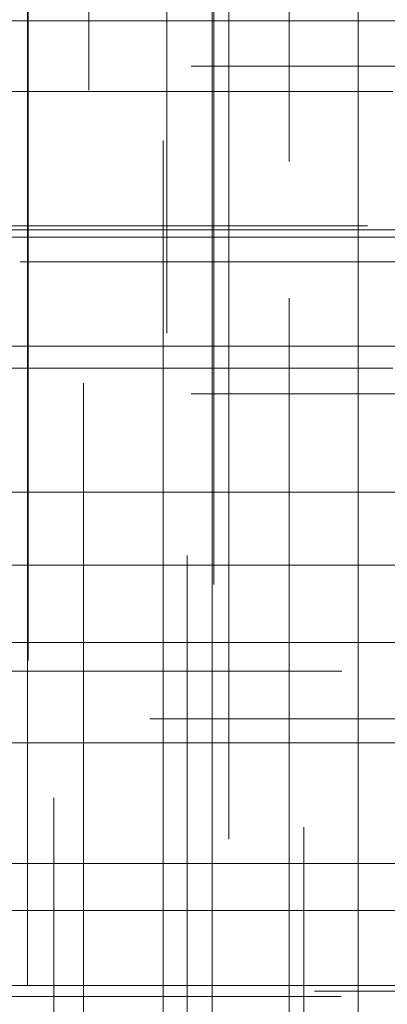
# Model space of a CAD drawing. Header units: millimetres. Extents: x -50 to 901, y -50 to 714.
# Tile 82 of 186: x 16.83 to 20.22, y -7.14 to 1.94. Entities that reach past the tile are written whole.
import ezdxf

# ---------------------------------------------------------------- set-up
doc = ezdxf.new("R2010")
doc.units = ezdxf.units.MM

# ---------------------------------------------------------------- blocks, each defined once
blk = doc.blocks.new('SW_CENTERMARKSYMBOL_0')
at = {"color": 0, "linetype": 'Continuous', "lineweight": 18}
blk.add_line((10, 0), (48.6219, 0), dxfattribs=at)
blk = doc.blocks.new('SW_CENTERMARKSYMBOL_39')
at = {"color": 0, "linetype": 'Continuous', "lineweight": 18}
for p, q in [((0, 0), (5, 0)), ((5, 0), (5.9011, 0))]:
    blk.add_line(p, q, dxfattribs=at)
blk = doc.blocks.new('SW_CENTERMARKSYMBOL_86')
at = {"color": 0, "linetype": 'Continuous', "lineweight": 18}
for p, q in [((0, 0), (5, 0)), ((5, 0), (5.9011, 0))]:
    blk.add_line(p, q, dxfattribs=at)
blk = doc.blocks.new('SW_CENTERMARKSYMBOL_89')
at = {"color": 0, "linetype": 'Continuous', "lineweight": 18}
for p, q in [((0, 0), (0, 5)), ((0, 0), (-5, 0)), ((0, 0), (0, -5)), ((0, 0), (5, 0)), ((0, -5), (0, -5.9011))]:
    blk.add_line(p, q, dxfattribs=at)
blk = doc.blocks.new('SW_CENTERMARKSYMBOL_90')
at = {"color": 0, "linetype": 'Continuous', "lineweight": 18}
for p, q in [((0, 0), (5, 0)), ((5, 0), (5.9011, 0))]:
    blk.add_line(p, q, dxfattribs=at)
blk = doc.blocks.new('SW_CENTERMARKSYMBOL_97')
at = {"color": 0, "linetype": 'Continuous', "lineweight": 18}
for p, q in [((0, 0), (0, 5)), ((0, 0), (-5, 0)), ((0, 0), (0, -5)), ((0, 0), (5, 0)), ((0, -5), (0, -5.9011))]:
    blk.add_line(p, q, dxfattribs=at)
blk = doc.blocks.new('SW_CENTERMARKSYMBOL_98')
at = {"color": 0, "linetype": 'Continuous', "lineweight": 18}
for p, q in [((0, 0), (5, 0)), ((5, 0), (5.9011, 0))]:
    blk.add_line(p, q, dxfattribs=at)
blk = doc.blocks.new('SW_CENTERMARKSYMBOL_430')
at = {"color": 0, "linetype": 'Continuous', "lineweight": 18}
for p, q in [((0, 0), (0, -5)), ((0, -5), (0, -5.6463))]:
    blk.add_line(p, q, dxfattribs=at)
blk = doc.blocks.new('SW_CENTERMARKSYMBOL_431')
at = {"color": 0, "linetype": 'Continuous', "lineweight": 18}
for p, q in [((0, 0), (0, -5)), ((0, -5), (0, -5.5549))]:
    blk.add_line(p, q, dxfattribs=at)
blk = doc.blocks.new('SW_CENTERMARKSYMBOL_441')
at = {"color": 0, "linetype": 'Continuous', "lineweight": 18}
for p, q in [((0, 0), (0, -5)), ((0, -5), (0, -5.5549))]:
    blk.add_line(p, q, dxfattribs=at)
blk = doc.blocks.new('SW_CENTERMARKSYMBOL_445')
at = {"color": 0, "linetype": 'Continuous', "lineweight": 18}
blk.add_line((0, 0), (-5, 0), dxfattribs=at)
blk = doc.blocks.new('SW_CENTERMARKSYMBOL_447')
at = {"color": 0, "linetype": 'Continuous', "lineweight": 18}
for p, q in [((-5, 0), (-5.6063, 0)), ((0, 0), (-5, 0))]:
    blk.add_line(p, q, dxfattribs=at)
blk = doc.blocks.new('SW_CENTERMARKSYMBOL_451')
at = {"color": 0, "linetype": 'Continuous', "lineweight": 18}
for p, q in [((0, 0), (0, -5)), ((0, -5), (0, -5.6463))]:
    blk.add_line(p, q, dxfattribs=at)
blk = doc.blocks.new('SW_CENTERMARKSYMBOL_452')
at = {"color": 0, "linetype": 'Continuous', "lineweight": 18}
for p, q in [((0, 0), (0, -5)), ((0, -5), (0, -5.5549))]:
    blk.add_line(p, q, dxfattribs=at)
blk = doc.blocks.new('SW_CENTERMARKSYMBOL_497')
at = {"color": 0, "linetype": 'Continuous', "lineweight": 18}
for p, q in [((0, 5), (0, 5.5209)), ((0, 0), (0, 5))]:
    blk.add_line(p, q, dxfattribs=at)
blk = doc.blocks.new('SW_CENTERMARKSYMBOL_521')
at = {"color": 0, "linetype": 'Continuous', "lineweight": 18}
for p, q in [((-5, 0), (-5.5209, 0)), ((0, 0), (-5, 0))]:
    blk.add_line(p, q, dxfattribs=at)
blk = doc.blocks.new('SW_CENTERMARKSYMBOL_522')
at = {"color": 0, "linetype": 'Continuous', "lineweight": 18}
for p, q in [((0, 5), (0, 5.6463)), ((0, 0), (0, 5)), ((0, 0), (-5, 0)), ((0, 0), (0, -5)), ((0, 0), (5, 0))]:
    blk.add_line(p, q, dxfattribs=at)
blk = doc.blocks.new('SW_CENTERMARKSYMBOL_523')
at = {"color": 0, "linetype": 'Continuous', "lineweight": 18}
for q in [(0, 5), (-5, 0), (0, -5), (5, 0)]:
    blk.add_line((0, 0), q, dxfattribs=at)
blk = doc.blocks.new('SW_CENTERMARKSYMBOL_525')
at = {"color": 0, "linetype": 'Continuous', "lineweight": 18}
for p, q in [((-5, 0), (-5.6063, 0)), ((0, 0), (-5, 0))]:
    blk.add_line(p, q, dxfattribs=at)
blk = doc.blocks.new('SW_CENTERMARKSYMBOL_531')
at = {"color": 0, "linetype": 'Continuous', "lineweight": 18}
for p, q in [((0, 0), (0, 5)), ((0, 0), (-5, 0)), ((0, 0), (0, -5)), ((0, 0), (5, 0)), ((0, -5), (0, -5.5549))]:
    blk.add_line(p, q, dxfattribs=at)
blk = doc.blocks.new('SW_CENTERMARKSYMBOL_532')
at = {"color": 0, "linetype": 'Continuous', "lineweight": 18}
blk.add_line((0, 0), (-5, 0), dxfattribs=at)
blk = doc.blocks.new('SW_CENTERMARKSYMBOL_533')
at = {"color": 0, "linetype": 'Continuous', "lineweight": 18}
for p, q in [((-5, 0), (-5.5209, 0)), ((0, 0), (-5, 0))]:
    blk.add_line(p, q, dxfattribs=at)
blk = doc.blocks.new('SW_CENTERMARKSYMBOL_534')
at = {"color": 0, "linetype": 'Continuous', "lineweight": 18}
for p, q in [((-5, 0), (-5.6063, 0)), ((0, 0), (-5, 0))]:
    blk.add_line(p, q, dxfattribs=at)
blk = doc.blocks.new('SW_CENTERMARKSYMBOL_537')
at = {"color": 0, "linetype": 'Continuous', "lineweight": 18}
for p, q in [((0, 5), (0, 5.6463)), ((0, 0), (0, 5))]:
    blk.add_line(p, q, dxfattribs=at)
blk = doc.blocks.new('SW_CENTERMARKSYMBOL_544')
at = {"color": 0, "linetype": 'Continuous', "lineweight": 18}
for p, q in [((0, 5), (0, 5.6463)), ((0, 0), (0, 5))]:
    blk.add_line(p, q, dxfattribs=at)
blk = doc.blocks.new('SW_CENTERMARKSYMBOL_545')
at = {"color": 0, "linetype": 'Continuous', "lineweight": 18}
for p, q in [((0, 5), (0, 5.5549)), ((0, 0), (0, 5)), ((0, 0), (-5, 0)), ((0, 0), (0, -5)), ((0, 0), (5, 0))]:
    blk.add_line(p, q, dxfattribs=at)
blk = doc.blocks.new('SW_CENTERMARKSYMBOL_546')
at = {"color": 0, "linetype": 'Continuous', "lineweight": 18}
for p, q in [((0, 5), (0, 5.6463)), ((0, 0), (0, 5)), ((0, 0), (-5, 0)), ((0, 0), (0, -5)), ((0, 0), (5, 0))]:
    blk.add_line(p, q, dxfattribs=at)
blk = doc.blocks.new('SW_CENTERMARKSYMBOL_547')
at = {"color": 0, "linetype": 'Continuous', "lineweight": 18}
blk.add_line((0, 0), (-5, 0), dxfattribs=at)
blk = doc.blocks.new('SW_CENTERMARKSYMBOL_549')
at = {"color": 0, "linetype": 'Continuous', "lineweight": 18}
for p, q in [((0, 5), (0, 5.5549)), ((0, 0), (0, 5)), ((0, 0), (-5, 0)), ((0, 0), (0, -5)), ((0, 0), (5, 0))]:
    blk.add_line(p, q, dxfattribs=at)
blk = doc.blocks.new('SW_CENTERMARKSYMBOL_552')
at = {"color": 0, "linetype": 'Continuous', "lineweight": 18}
for p, q in [((-5, 0), (-5.6585, 0)), ((0, 0), (-5, 0))]:
    blk.add_line(p, q, dxfattribs=at)
blk = doc.blocks.new('SW_CENTERMARKSYMBOL_553')
at = {"color": 0, "linetype": 'Continuous', "lineweight": 18}
for p, q in [((0, 0), (5, 0)), ((5, 0), (8, 0))]:
    blk.add_line(p, q, dxfattribs=at)
blk = doc.blocks.new('SW_CENTERMARKSYMBOL_563')
at = {"color": 0, "linetype": 'Continuous', "lineweight": 18}
blk.add_line((10, 0), (48.6219, 0), dxfattribs=at)
blk = doc.blocks.new('SW_CENTERMARKSYMBOL_602')
at = {"color": 0, "linetype": 'Continuous', "lineweight": 18}
for p, q in [((0, 0), (5, 0)), ((5, 0), (5.9011, 0))]:
    blk.add_line(p, q, dxfattribs=at)
blk = doc.blocks.new('SW_CENTERMARKSYMBOL_649')
at = {"color": 0, "linetype": 'Continuous', "lineweight": 18}
for p, q in [((0, 0), (5, 0)), ((5, 0), (5.9011, 0))]:
    blk.add_line(p, q, dxfattribs=at)
blk = doc.blocks.new('SW_CENTERMARKSYMBOL_652')
at = {"color": 0, "linetype": 'Continuous', "lineweight": 18}
for p, q in [((0, 0), (0, 5)), ((0, 0), (-5, 0)), ((0, 0), (0, -5)), ((0, 0), (5, 0)), ((0, -5), (0, -5.9011))]:
    blk.add_line(p, q, dxfattribs=at)
blk = doc.blocks.new('SW_CENTERMARKSYMBOL_653')
at = {"color": 0, "linetype": 'Continuous', "lineweight": 18}
for p, q in [((0, 0), (5, 0)), ((5, 0), (5.9011, 0))]:
    blk.add_line(p, q, dxfattribs=at)
blk = doc.blocks.new('SW_CENTERMARKSYMBOL_660')
at = {"color": 0, "linetype": 'Continuous', "lineweight": 18}
for p, q in [((0, 0), (0, 5)), ((0, 0), (-5, 0)), ((0, 0), (0, -5)), ((0, 0), (5, 0)), ((0, -5), (0, -5.9011))]:
    blk.add_line(p, q, dxfattribs=at)
blk = doc.blocks.new('SW_CENTERMARKSYMBOL_661')
at = {"color": 0, "linetype": 'Continuous', "lineweight": 18}
for p, q in [((0, 0), (5, 0)), ((5, 0), (5.9011, 0))]:
    blk.add_line(p, q, dxfattribs=at)
blk = doc.blocks.new('SW_CENTERMARKSYMBOL_993')
at = {"color": 0, "linetype": 'Continuous', "lineweight": 18}
for p, q in [((0, 0), (0, -5)), ((0, -5), (0, -5.6463))]:
    blk.add_line(p, q, dxfattribs=at)
blk = doc.blocks.new('SW_CENTERMARKSYMBOL_994')
at = {"color": 0, "linetype": 'Continuous', "lineweight": 18}
for p, q in [((0, 0), (0, -5)), ((0, -5), (0, -5.5549))]:
    blk.add_line(p, q, dxfattribs=at)
blk = doc.blocks.new('SW_CENTERMARKSYMBOL_1004')
at = {"color": 0, "linetype": 'Continuous', "lineweight": 18}
for p, q in [((0, 0), (0, -5)), ((0, -5), (0, -5.5549))]:
    blk.add_line(p, q, dxfattribs=at)
blk = doc.blocks.new('SW_CENTERMARKSYMBOL_1008')
at = {"color": 0, "linetype": 'Continuous', "lineweight": 18}
blk.add_line((0, 0), (-5, 0), dxfattribs=at)
blk = doc.blocks.new('SW_CENTERMARKSYMBOL_1010')
at = {"color": 0, "linetype": 'Continuous', "lineweight": 18}
for p, q in [((-5, 0), (-5.6063, 0)), ((0, 0), (-5, 0))]:
    blk.add_line(p, q, dxfattribs=at)
blk = doc.blocks.new('SW_CENTERMARKSYMBOL_1014')
at = {"color": 0, "linetype": 'Continuous', "lineweight": 18}
for p, q in [((0, 0), (0, -5)), ((0, -5), (0, -5.6463))]:
    blk.add_line(p, q, dxfattribs=at)
blk = doc.blocks.new('SW_CENTERMARKSYMBOL_1015')
at = {"color": 0, "linetype": 'Continuous', "lineweight": 18}
for p, q in [((0, 0), (0, -5)), ((0, -5), (0, -5.5549))]:
    blk.add_line(p, q, dxfattribs=at)
blk = doc.blocks.new('SW_CENTERMARKSYMBOL_1060')
at = {"color": 0, "linetype": 'Continuous', "lineweight": 18}
for p, q in [((0, 5), (0, 5.5209)), ((0, 0), (0, 5))]:
    blk.add_line(p, q, dxfattribs=at)
blk = doc.blocks.new('SW_CENTERMARKSYMBOL_1084')
at = {"color": 0, "linetype": 'Continuous', "lineweight": 18}
for p, q in [((-5, 0), (-5.5209, 0)), ((0, 0), (-5, 0))]:
    blk.add_line(p, q, dxfattribs=at)
blk = doc.blocks.new('SW_CENTERMARKSYMBOL_1085')
at = {"color": 0, "linetype": 'Continuous', "lineweight": 18}
for p, q in [((0, 5), (0, 5.6463)), ((0, 0), (0, 5)), ((0, 0), (-5, 0)), ((0, 0), (0, -5)), ((0, 0), (5, 0))]:
    blk.add_line(p, q, dxfattribs=at)
blk = doc.blocks.new('SW_CENTERMARKSYMBOL_1086')
at = {"color": 0, "linetype": 'Continuous', "lineweight": 18}
for q in [(0, 5), (-5, 0), (0, -5), (5, 0)]:
    blk.add_line((0, 0), q, dxfattribs=at)
blk = doc.blocks.new('SW_CENTERMARKSYMBOL_1088')
at = {"color": 0, "linetype": 'Continuous', "lineweight": 18}
for p, q in [((-5, 0), (-5.6063, 0)), ((0, 0), (-5, 0))]:
    blk.add_line(p, q, dxfattribs=at)
blk = doc.blocks.new('SW_CENTERMARKSYMBOL_1094')
at = {"color": 0, "linetype": 'Continuous', "lineweight": 18}
for p, q in [((0, 0), (0, 5)), ((0, 0), (-5, 0)), ((0, 0), (0, -5)), ((0, 0), (5, 0)), ((0, -5), (0, -5.5549))]:
    blk.add_line(p, q, dxfattribs=at)
blk = doc.blocks.new('SW_CENTERMARKSYMBOL_1095')
at = {"color": 0, "linetype": 'Continuous', "lineweight": 18}
blk.add_line((0, 0), (-5, 0), dxfattribs=at)
blk = doc.blocks.new('SW_CENTERMARKSYMBOL_1096')
at = {"color": 0, "linetype": 'Continuous', "lineweight": 18}
for p, q in [((-5, 0), (-5.5209, 0)), ((0, 0), (-5, 0))]:
    blk.add_line(p, q, dxfattribs=at)
blk = doc.blocks.new('SW_CENTERMARKSYMBOL_1097')
at = {"color": 0, "linetype": 'Continuous', "lineweight": 18}
for p, q in [((-5, 0), (-5.6063, 0)), ((0, 0), (-5, 0))]:
    blk.add_line(p, q, dxfattribs=at)
blk = doc.blocks.new('SW_CENTERMARKSYMBOL_1100')
at = {"color": 0, "linetype": 'Continuous', "lineweight": 18}
for p, q in [((0, 5), (0, 5.6463)), ((0, 0), (0, 5))]:
    blk.add_line(p, q, dxfattribs=at)
blk = doc.blocks.new('SW_CENTERMARKSYMBOL_1107')
at = {"color": 0, "linetype": 'Continuous', "lineweight": 18}
for p, q in [((0, 5), (0, 5.6463)), ((0, 0), (0, 5))]:
    blk.add_line(p, q, dxfattribs=at)
blk = doc.blocks.new('SW_CENTERMARKSYMBOL_1108')
at = {"color": 0, "linetype": 'Continuous', "lineweight": 18}
for p, q in [((0, 5), (0, 5.5549)), ((0, 0), (0, 5)), ((0, 0), (-5, 0)), ((0, 0), (0, -5)), ((0, 0), (5, 0))]:
    blk.add_line(p, q, dxfattribs=at)
blk = doc.blocks.new('SW_CENTERMARKSYMBOL_1109')
at = {"color": 0, "linetype": 'Continuous', "lineweight": 18}
for p, q in [((0, 5), (0, 5.6463)), ((0, 0), (0, 5)), ((0, 0), (-5, 0)), ((0, 0), (0, -5)), ((0, 0), (5, 0))]:
    blk.add_line(p, q, dxfattribs=at)
blk = doc.blocks.new('SW_CENTERMARKSYMBOL_1110')
at = {"color": 0, "linetype": 'Continuous', "lineweight": 18}
blk.add_line((0, 0), (-5, 0), dxfattribs=at)
blk = doc.blocks.new('SW_CENTERMARKSYMBOL_1112')
at = {"color": 0, "linetype": 'Continuous', "lineweight": 18}
for p, q in [((0, 5), (0, 5.5549)), ((0, 0), (0, 5)), ((0, 0), (-5, 0)), ((0, 0), (0, -5)), ((0, 0), (5, 0))]:
    blk.add_line(p, q, dxfattribs=at)
blk = doc.blocks.new('SW_CENTERMARKSYMBOL_1115')
at = {"color": 0, "linetype": 'Continuous', "lineweight": 18}
for p, q in [((-5, 0), (-5.6585, 0)), ((0, 0), (-5, 0))]:
    blk.add_line(p, q, dxfattribs=at)
blk = doc.blocks.new('SW_CENTERMARKSYMBOL_1116')
at = {"color": 0, "linetype": 'Continuous', "lineweight": 18}
for p, q in [((0, 0), (5, 0)), ((5, 0), (8, 0))]:
    blk.add_line(p, q, dxfattribs=at)
blk = doc.blocks.new('SW_CENTERMARKSYMBOL_1126')
at = {"color": 0, "linetype": 'Continuous', "lineweight": 18}
blk.add_line((10, 0), (48.6219, 0), dxfattribs=at)
blk = doc.blocks.new('SW_CENTERMARKSYMBOL_1165')
at = {"color": 0, "linetype": 'Continuous', "lineweight": 18}
for p, q in [((0, 0), (5, 0)), ((5, 0), (5.9011, 0))]:
    blk.add_line(p, q, dxfattribs=at)
blk = doc.blocks.new('SW_CENTERMARKSYMBOL_1212')
at = {"color": 0, "linetype": 'Continuous', "lineweight": 18}
for p, q in [((0, 0), (5, 0)), ((5, 0), (5.9011, 0))]:
    blk.add_line(p, q, dxfattribs=at)
blk = doc.blocks.new('SW_CENTERMARKSYMBOL_1215')
at = {"color": 0, "linetype": 'Continuous', "lineweight": 18}
for p, q in [((0, 0), (0, 5)), ((0, 0), (-5, 0)), ((0, 0), (0, -5)), ((0, 0), (5, 0)), ((0, -5), (0, -5.9011))]:
    blk.add_line(p, q, dxfattribs=at)
blk = doc.blocks.new('SW_CENTERMARKSYMBOL_1216')
at = {"color": 0, "linetype": 'Continuous', "lineweight": 18}
for p, q in [((0, 0), (5, 0)), ((5, 0), (5.9011, 0))]:
    blk.add_line(p, q, dxfattribs=at)
blk = doc.blocks.new('SW_CENTERMARKSYMBOL_1223')
at = {"color": 0, "linetype": 'Continuous', "lineweight": 18}
for p, q in [((0, 0), (0, 5)), ((0, 0), (-5, 0)), ((0, 0), (0, -5)), ((0, 0), (5, 0)), ((0, -5), (0, -5.9011))]:
    blk.add_line(p, q, dxfattribs=at)
blk = doc.blocks.new('SW_CENTERMARKSYMBOL_1224')
at = {"color": 0, "linetype": 'Continuous', "lineweight": 18}
for p, q in [((0, 0), (5, 0)), ((5, 0), (5.9011, 0))]:
    blk.add_line(p, q, dxfattribs=at)
blk = doc.blocks.new('SW_CENTERMARKSYMBOL_1556')
at = {"color": 0, "linetype": 'Continuous', "lineweight": 18}
for p, q in [((0, 0), (0, -5)), ((0, -5), (0, -5.6463))]:
    blk.add_line(p, q, dxfattribs=at)
blk = doc.blocks.new('SW_CENTERMARKSYMBOL_1557')
at = {"color": 0, "linetype": 'Continuous', "lineweight": 18}
for p, q in [((0, 0), (0, -5)), ((0, -5), (0, -5.5549))]:
    blk.add_line(p, q, dxfattribs=at)
blk = doc.blocks.new('SW_CENTERMARKSYMBOL_1567')
at = {"color": 0, "linetype": 'Continuous', "lineweight": 18}
for p, q in [((0, 0), (0, -5)), ((0, -5), (0, -5.5549))]:
    blk.add_line(p, q, dxfattribs=at)
blk = doc.blocks.new('SW_CENTERMARKSYMBOL_1571')
at = {"color": 0, "linetype": 'Continuous', "lineweight": 18}
blk.add_line((0, 0), (-5, 0), dxfattribs=at)
blk = doc.blocks.new('SW_CENTERMARKSYMBOL_1573')
at = {"color": 0, "linetype": 'Continuous', "lineweight": 18}
for p, q in [((-5, 0), (-5.6063, 0)), ((0, 0), (-5, 0))]:
    blk.add_line(p, q, dxfattribs=at)
blk = doc.blocks.new('SW_CENTERMARKSYMBOL_1577')
at = {"color": 0, "linetype": 'Continuous', "lineweight": 18}
for p, q in [((0, 0), (0, -5)), ((0, -5), (0, -5.6463))]:
    blk.add_line(p, q, dxfattribs=at)
blk = doc.blocks.new('SW_CENTERMARKSYMBOL_1578')
at = {"color": 0, "linetype": 'Continuous', "lineweight": 18}
for p, q in [((0, 0), (0, -5)), ((0, -5), (0, -5.5549))]:
    blk.add_line(p, q, dxfattribs=at)
blk = doc.blocks.new('SW_CENTERMARKSYMBOL_1623')
at = {"color": 0, "linetype": 'Continuous', "lineweight": 18}
for p, q in [((0, 5), (0, 5.5209)), ((0, 0), (0, 5))]:
    blk.add_line(p, q, dxfattribs=at)
blk = doc.blocks.new('SW_CENTERMARKSYMBOL_1647')
at = {"color": 0, "linetype": 'Continuous', "lineweight": 18}
for p, q in [((-5, 0), (-5.5209, 0)), ((0, 0), (-5, 0))]:
    blk.add_line(p, q, dxfattribs=at)
blk = doc.blocks.new('SW_CENTERMARKSYMBOL_1648')
at = {"color": 0, "linetype": 'Continuous', "lineweight": 18}
for p, q in [((0, 5), (0, 5.6463)), ((0, 0), (0, 5)), ((0, 0), (-5, 0)), ((0, 0), (0, -5)), ((0, 0), (5, 0))]:
    blk.add_line(p, q, dxfattribs=at)
blk = doc.blocks.new('SW_CENTERMARKSYMBOL_1649')
at = {"color": 0, "linetype": 'Continuous', "lineweight": 18}
for q in [(0, 5), (-5, 0), (0, -5), (5, 0)]:
    blk.add_line((0, 0), q, dxfattribs=at)
blk = doc.blocks.new('SW_CENTERMARKSYMBOL_1651')
at = {"color": 0, "linetype": 'Continuous', "lineweight": 18}
for p, q in [((-5, 0), (-5.6063, 0)), ((0, 0), (-5, 0))]:
    blk.add_line(p, q, dxfattribs=at)
blk = doc.blocks.new('SW_CENTERMARKSYMBOL_1657')
at = {"color": 0, "linetype": 'Continuous', "lineweight": 18}
for p, q in [((0, 0), (0, 5)), ((0, 0), (-5, 0)), ((0, 0), (0, -5)), ((0, 0), (5, 0)), ((0, -5), (0, -5.5549))]:
    blk.add_line(p, q, dxfattribs=at)
blk = doc.blocks.new('SW_CENTERMARKSYMBOL_1658')
at = {"color": 0, "linetype": 'Continuous', "lineweight": 18}
blk.add_line((0, 0), (-5, 0), dxfattribs=at)
blk = doc.blocks.new('SW_CENTERMARKSYMBOL_1659')
at = {"color": 0, "linetype": 'Continuous', "lineweight": 18}
for p, q in [((-5, 0), (-5.5209, 0)), ((0, 0), (-5, 0))]:
    blk.add_line(p, q, dxfattribs=at)
blk = doc.blocks.new('SW_CENTERMARKSYMBOL_1660')
at = {"color": 0, "linetype": 'Continuous', "lineweight": 18}
for p, q in [((-5, 0), (-5.6063, 0)), ((0, 0), (-5, 0))]:
    blk.add_line(p, q, dxfattribs=at)
blk = doc.blocks.new('SW_CENTERMARKSYMBOL_1663')
at = {"color": 0, "linetype": 'Continuous', "lineweight": 18}
for p, q in [((0, 5), (0, 5.6463)), ((0, 0), (0, 5))]:
    blk.add_line(p, q, dxfattribs=at)
blk = doc.blocks.new('SW_CENTERMARKSYMBOL_1670')
at = {"color": 0, "linetype": 'Continuous', "lineweight": 18}
for p, q in [((0, 5), (0, 5.6463)), ((0, 0), (0, 5))]:
    blk.add_line(p, q, dxfattribs=at)
blk = doc.blocks.new('SW_CENTERMARKSYMBOL_1671')
at = {"color": 0, "linetype": 'Continuous', "lineweight": 18}
for p, q in [((0, 5), (0, 5.5549)), ((0, 0), (0, 5)), ((0, 0), (-5, 0)), ((0, 0), (0, -5)), ((0, 0), (5, 0))]:
    blk.add_line(p, q, dxfattribs=at)
blk = doc.blocks.new('SW_CENTERMARKSYMBOL_1672')
at = {"color": 0, "linetype": 'Continuous', "lineweight": 18}
for p, q in [((0, 5), (0, 5.6463)), ((0, 0), (0, 5)), ((0, 0), (-5, 0)), ((0, 0), (0, -5)), ((0, 0), (5, 0))]:
    blk.add_line(p, q, dxfattribs=at)
blk = doc.blocks.new('SW_CENTERMARKSYMBOL_1673')
at = {"color": 0, "linetype": 'Continuous', "lineweight": 18}
blk.add_line((0, 0), (-5, 0), dxfattribs=at)
blk = doc.blocks.new('SW_CENTERMARKSYMBOL_1675')
at = {"color": 0, "linetype": 'Continuous', "lineweight": 18}
for p, q in [((0, 5), (0, 5.5549)), ((0, 0), (0, 5)), ((0, 0), (-5, 0)), ((0, 0), (0, -5)), ((0, 0), (5, 0))]:
    blk.add_line(p, q, dxfattribs=at)
blk = doc.blocks.new('SW_CENTERMARKSYMBOL_1678')
at = {"color": 0, "linetype": 'Continuous', "lineweight": 18}
for p, q in [((-5, 0), (-5.6585, 0)), ((0, 0), (-5, 0))]:
    blk.add_line(p, q, dxfattribs=at)
blk = doc.blocks.new('SW_CENTERMARKSYMBOL_1679')
at = {"color": 0, "linetype": 'Continuous', "lineweight": 18}
for p, q in [((0, 0), (5, 0)), ((5, 0), (8, 0))]:
    blk.add_line(p, q, dxfattribs=at)
blk = doc.blocks.new('SW_CENTERMARKSYMBOL_1689')
at = {"color": 0, "linetype": 'Continuous', "lineweight": 18}
blk.add_line((10, 0), (48.6219, 0), dxfattribs=at)
blk = doc.blocks.new('SW_CENTERMARKSYMBOL_1728')
at = {"color": 0, "linetype": 'Continuous', "lineweight": 18}
for p, q in [((0, 0), (5, 0)), ((5, 0), (5.9011, 0))]:
    blk.add_line(p, q, dxfattribs=at)
blk = doc.blocks.new('SW_CENTERMARKSYMBOL_1775')
at = {"color": 0, "linetype": 'Continuous', "lineweight": 18}
for p, q in [((0, 0), (5, 0)), ((5, 0), (5.9011, 0))]:
    blk.add_line(p, q, dxfattribs=at)
blk = doc.blocks.new('SW_CENTERMARKSYMBOL_1778')
at = {"color": 0, "linetype": 'Continuous', "lineweight": 18}
for p, q in [((0, 0), (0, 5)), ((0, 0), (-5, 0)), ((0, 0), (0, -5)), ((0, 0), (5, 0)), ((0, -5), (0, -5.9011))]:
    blk.add_line(p, q, dxfattribs=at)
blk = doc.blocks.new('SW_CENTERMARKSYMBOL_1779')
at = {"color": 0, "linetype": 'Continuous', "lineweight": 18}
for p, q in [((0, 0), (5, 0)), ((5, 0), (5.9011, 0))]:
    blk.add_line(p, q, dxfattribs=at)
blk = doc.blocks.new('SW_CENTERMARKSYMBOL_1786')
at = {"color": 0, "linetype": 'Continuous', "lineweight": 18}
for p, q in [((0, 0), (0, 5)), ((0, 0), (-5, 0)), ((0, 0), (0, -5)), ((0, 0), (5, 0)), ((0, -5), (0, -5.9011))]:
    blk.add_line(p, q, dxfattribs=at)
blk = doc.blocks.new('SW_CENTERMARKSYMBOL_1787')
at = {"color": 0, "linetype": 'Continuous', "lineweight": 18}
for p, q in [((0, 0), (5, 0)), ((5, 0), (5.9011, 0))]:
    blk.add_line(p, q, dxfattribs=at)
blk = doc.blocks.new('SW_CENTERMARKSYMBOL_2119')
at = {"color": 0, "linetype": 'Continuous', "lineweight": 18}
for p, q in [((0, 0), (0, -5)), ((0, -5), (0, -5.6463))]:
    blk.add_line(p, q, dxfattribs=at)
blk = doc.blocks.new('SW_CENTERMARKSYMBOL_2120')
at = {"color": 0, "linetype": 'Continuous', "lineweight": 18}
for p, q in [((0, 0), (0, -5)), ((0, -5), (0, -5.5549))]:
    blk.add_line(p, q, dxfattribs=at)
blk = doc.blocks.new('SW_CENTERMARKSYMBOL_2130')
at = {"color": 0, "linetype": 'Continuous', "lineweight": 18}
for p, q in [((0, 0), (0, -5)), ((0, -5), (0, -5.5549))]:
    blk.add_line(p, q, dxfattribs=at)
blk = doc.blocks.new('SW_CENTERMARKSYMBOL_2134')
at = {"color": 0, "linetype": 'Continuous', "lineweight": 18}
blk.add_line((0, 0), (-5, 0), dxfattribs=at)
blk = doc.blocks.new('SW_CENTERMARKSYMBOL_2136')
at = {"color": 0, "linetype": 'Continuous', "lineweight": 18}
for p, q in [((-5, 0), (-5.6063, 0)), ((0, 0), (-5, 0))]:
    blk.add_line(p, q, dxfattribs=at)
blk = doc.blocks.new('SW_CENTERMARKSYMBOL_2140')
at = {"color": 0, "linetype": 'Continuous', "lineweight": 18}
for p, q in [((0, 0), (0, -5)), ((0, -5), (0, -5.6463))]:
    blk.add_line(p, q, dxfattribs=at)
blk = doc.blocks.new('SW_CENTERMARKSYMBOL_2141')
at = {"color": 0, "linetype": 'Continuous', "lineweight": 18}
for p, q in [((0, 0), (0, -5)), ((0, -5), (0, -5.5549))]:
    blk.add_line(p, q, dxfattribs=at)
blk = doc.blocks.new('SW_CENTERMARKSYMBOL_2186')
at = {"color": 0, "linetype": 'Continuous', "lineweight": 18}
for p, q in [((0, 5), (0, 5.5209)), ((0, 0), (0, 5))]:
    blk.add_line(p, q, dxfattribs=at)
blk = doc.blocks.new('SW_CENTERMARKSYMBOL_2210')
at = {"color": 0, "linetype": 'Continuous', "lineweight": 18}
for p, q in [((-5, 0), (-5.5209, 0)), ((0, 0), (-5, 0))]:
    blk.add_line(p, q, dxfattribs=at)
blk = doc.blocks.new('SW_CENTERMARKSYMBOL_2211')
at = {"color": 0, "linetype": 'Continuous', "lineweight": 18}
for p, q in [((0, 5), (0, 5.6463)), ((0, 0), (0, 5)), ((0, 0), (-5, 0)), ((0, 0), (0, -5)), ((0, 0), (5, 0))]:
    blk.add_line(p, q, dxfattribs=at)
blk = doc.blocks.new('SW_CENTERMARKSYMBOL_2212')
at = {"color": 0, "linetype": 'Continuous', "lineweight": 18}
for q in [(0, 5), (-5, 0), (0, -5), (5, 0)]:
    blk.add_line((0, 0), q, dxfattribs=at)
blk = doc.blocks.new('SW_CENTERMARKSYMBOL_2214')
at = {"color": 0, "linetype": 'Continuous', "lineweight": 18}
for p, q in [((-5, 0), (-5.6063, 0)), ((0, 0), (-5, 0))]:
    blk.add_line(p, q, dxfattribs=at)
blk = doc.blocks.new('SW_CENTERMARKSYMBOL_2220')
at = {"color": 0, "linetype": 'Continuous', "lineweight": 18}
for p, q in [((0, 0), (0, 5)), ((0, 0), (-5, 0)), ((0, 0), (0, -5)), ((0, 0), (5, 0)), ((0, -5), (0, -5.5549))]:
    blk.add_line(p, q, dxfattribs=at)
blk = doc.blocks.new('SW_CENTERMARKSYMBOL_2221')
at = {"color": 0, "linetype": 'Continuous', "lineweight": 18}
blk.add_line((0, 0), (-5, 0), dxfattribs=at)
blk = doc.blocks.new('SW_CENTERMARKSYMBOL_2222')
at = {"color": 0, "linetype": 'Continuous', "lineweight": 18}
for p, q in [((-5, 0), (-5.5209, 0)), ((0, 0), (-5, 0))]:
    blk.add_line(p, q, dxfattribs=at)
blk = doc.blocks.new('SW_CENTERMARKSYMBOL_2223')
at = {"color": 0, "linetype": 'Continuous', "lineweight": 18}
for p, q in [((-5, 0), (-5.6063, 0)), ((0, 0), (-5, 0))]:
    blk.add_line(p, q, dxfattribs=at)
blk = doc.blocks.new('SW_CENTERMARKSYMBOL_2226')
at = {"color": 0, "linetype": 'Continuous', "lineweight": 18}
for p, q in [((0, 5), (0, 5.6463)), ((0, 0), (0, 5))]:
    blk.add_line(p, q, dxfattribs=at)
blk = doc.blocks.new('SW_CENTERMARKSYMBOL_2233')
at = {"color": 0, "linetype": 'Continuous', "lineweight": 18}
for p, q in [((0, 5), (0, 5.6463)), ((0, 0), (0, 5))]:
    blk.add_line(p, q, dxfattribs=at)
blk = doc.blocks.new('SW_CENTERMARKSYMBOL_2234')
at = {"color": 0, "linetype": 'Continuous', "lineweight": 18}
for p, q in [((0, 5), (0, 5.5549)), ((0, 0), (0, 5)), ((0, 0), (-5, 0)), ((0, 0), (0, -5)), ((0, 0), (5, 0))]:
    blk.add_line(p, q, dxfattribs=at)
blk = doc.blocks.new('SW_CENTERMARKSYMBOL_2235')
at = {"color": 0, "linetype": 'Continuous', "lineweight": 18}
for p, q in [((0, 5), (0, 5.6463)), ((0, 0), (0, 5)), ((0, 0), (-5, 0)), ((0, 0), (0, -5)), ((0, 0), (5, 0))]:
    blk.add_line(p, q, dxfattribs=at)
blk = doc.blocks.new('SW_CENTERMARKSYMBOL_2236')
at = {"color": 0, "linetype": 'Continuous', "lineweight": 18}
blk.add_line((0, 0), (-5, 0), dxfattribs=at)
blk = doc.blocks.new('SW_CENTERMARKSYMBOL_2238')
at = {"color": 0, "linetype": 'Continuous', "lineweight": 18}
for p, q in [((0, 5), (0, 5.5549)), ((0, 0), (0, 5)), ((0, 0), (-5, 0)), ((0, 0), (0, -5)), ((0, 0), (5, 0))]:
    blk.add_line(p, q, dxfattribs=at)
blk = doc.blocks.new('SW_CENTERMARKSYMBOL_2241')
at = {"color": 0, "linetype": 'Continuous', "lineweight": 18}
for p, q in [((-5, 0), (-5.6585, 0)), ((0, 0), (-5, 0))]:
    blk.add_line(p, q, dxfattribs=at)
blk = doc.blocks.new('SW_CENTERMARKSYMBOL_2242')
at = {"color": 0, "linetype": 'Continuous', "lineweight": 18}
for p, q in [((0, 0), (5, 0)), ((5, 0), (8, 0))]:
    blk.add_line(p, q, dxfattribs=at)
blk = doc.blocks.new('SW_CENTERMARKSYMBOL_2252')
at = {"color": 0, "linetype": 'Continuous', "lineweight": 18}
blk.add_line((10, 0), (48.6219, 0), dxfattribs=at)
blk = doc.blocks.new('SW_CENTERMARKSYMBOL_2291')
at = {"color": 0, "linetype": 'Continuous', "lineweight": 18}
for p, q in [((0, 0), (5, 0)), ((5, 0), (5.9011, 0))]:
    blk.add_line(p, q, dxfattribs=at)
blk = doc.blocks.new('SW_CENTERMARKSYMBOL_2338')
at = {"color": 0, "linetype": 'Continuous', "lineweight": 18}
for p, q in [((0, 0), (5, 0)), ((5, 0), (5.9011, 0))]:
    blk.add_line(p, q, dxfattribs=at)
blk = doc.blocks.new('SW_CENTERMARKSYMBOL_2341')
at = {"color": 0, "linetype": 'Continuous', "lineweight": 18}
for p, q in [((0, 0), (0, 5)), ((0, 0), (-5, 0)), ((0, 0), (0, -5)), ((0, 0), (5, 0)), ((0, -5), (0, -5.9011))]:
    blk.add_line(p, q, dxfattribs=at)
blk = doc.blocks.new('SW_CENTERMARKSYMBOL_2342')
at = {"color": 0, "linetype": 'Continuous', "lineweight": 18}
for p, q in [((0, 0), (5, 0)), ((5, 0), (5.9011, 0))]:
    blk.add_line(p, q, dxfattribs=at)
blk = doc.blocks.new('SW_CENTERMARKSYMBOL_2349')
at = {"color": 0, "linetype": 'Continuous', "lineweight": 18}
for p, q in [((0, 0), (0, 5)), ((0, 0), (-5, 0)), ((0, 0), (0, -5)), ((0, 0), (5, 0)), ((0, -5), (0, -5.9011))]:
    blk.add_line(p, q, dxfattribs=at)
blk = doc.blocks.new('SW_CENTERMARKSYMBOL_2350')
at = {"color": 0, "linetype": 'Continuous', "lineweight": 18}
for p, q in [((0, 0), (5, 0)), ((5, 0), (5.9011, 0))]:
    blk.add_line(p, q, dxfattribs=at)
blk = doc.blocks.new('SW_CENTERMARKSYMBOL_2682')
at = {"color": 0, "linetype": 'Continuous', "lineweight": 18}
for p, q in [((0, 0), (0, -5)), ((0, -5), (0, -5.6463))]:
    blk.add_line(p, q, dxfattribs=at)
blk = doc.blocks.new('SW_CENTERMARKSYMBOL_2683')
at = {"color": 0, "linetype": 'Continuous', "lineweight": 18}
for p, q in [((0, 0), (0, -5)), ((0, -5), (0, -5.5549))]:
    blk.add_line(p, q, dxfattribs=at)
blk = doc.blocks.new('SW_CENTERMARKSYMBOL_2693')
at = {"color": 0, "linetype": 'Continuous', "lineweight": 18}
for p, q in [((0, 0), (0, -5)), ((0, -5), (0, -5.5549))]:
    blk.add_line(p, q, dxfattribs=at)
blk = doc.blocks.new('SW_CENTERMARKSYMBOL_2697')
at = {"color": 0, "linetype": 'Continuous', "lineweight": 18}
blk.add_line((0, 0), (-5, 0), dxfattribs=at)
blk = doc.blocks.new('SW_CENTERMARKSYMBOL_2699')
at = {"color": 0, "linetype": 'Continuous', "lineweight": 18}
for p, q in [((-5, 0), (-5.6063, 0)), ((0, 0), (-5, 0))]:
    blk.add_line(p, q, dxfattribs=at)
blk = doc.blocks.new('SW_CENTERMARKSYMBOL_2703')
at = {"color": 0, "linetype": 'Continuous', "lineweight": 18}
for p, q in [((0, 0), (0, -5)), ((0, -5), (0, -5.6463))]:
    blk.add_line(p, q, dxfattribs=at)
blk = doc.blocks.new('SW_CENTERMARKSYMBOL_2704')
at = {"color": 0, "linetype": 'Continuous', "lineweight": 18}
for p, q in [((0, 0), (0, -5)), ((0, -5), (0, -5.5549))]:
    blk.add_line(p, q, dxfattribs=at)
blk = doc.blocks.new('SW_CENTERMARKSYMBOL_2749')
at = {"color": 0, "linetype": 'Continuous', "lineweight": 18}
for p, q in [((0, 5), (0, 5.5209)), ((0, 0), (0, 5))]:
    blk.add_line(p, q, dxfattribs=at)
blk = doc.blocks.new('SW_CENTERMARKSYMBOL_2773')
at = {"color": 0, "linetype": 'Continuous', "lineweight": 18}
for p, q in [((-5, 0), (-5.5209, 0)), ((0, 0), (-5, 0))]:
    blk.add_line(p, q, dxfattribs=at)
blk = doc.blocks.new('SW_CENTERMARKSYMBOL_2774')
at = {"color": 0, "linetype": 'Continuous', "lineweight": 18}
for p, q in [((0, 5), (0, 5.6463)), ((0, 0), (0, 5)), ((0, 0), (-5, 0)), ((0, 0), (0, -5)), ((0, 0), (5, 0))]:
    blk.add_line(p, q, dxfattribs=at)
blk = doc.blocks.new('SW_CENTERMARKSYMBOL_2775')
at = {"color": 0, "linetype": 'Continuous', "lineweight": 18}
for q in [(0, 5), (-5, 0), (0, -5), (5, 0)]:
    blk.add_line((0, 0), q, dxfattribs=at)
blk = doc.blocks.new('SW_CENTERMARKSYMBOL_2777')
at = {"color": 0, "linetype": 'Continuous', "lineweight": 18}
for p, q in [((-5, 0), (-5.6063, 0)), ((0, 0), (-5, 0))]:
    blk.add_line(p, q, dxfattribs=at)
blk = doc.blocks.new('SW_CENTERMARKSYMBOL_2783')
at = {"color": 0, "linetype": 'Continuous', "lineweight": 18}
for p, q in [((0, 0), (0, 5)), ((0, 0), (-5, 0)), ((0, 0), (0, -5)), ((0, 0), (5, 0)), ((0, -5), (0, -5.5549))]:
    blk.add_line(p, q, dxfattribs=at)
blk = doc.blocks.new('SW_CENTERMARKSYMBOL_2784')
at = {"color": 0, "linetype": 'Continuous', "lineweight": 18}
blk.add_line((0, 0), (-5, 0), dxfattribs=at)
blk = doc.blocks.new('SW_CENTERMARKSYMBOL_2785')
at = {"color": 0, "linetype": 'Continuous', "lineweight": 18}
for p, q in [((-5, 0), (-5.5209, 0)), ((0, 0), (-5, 0))]:
    blk.add_line(p, q, dxfattribs=at)
blk = doc.blocks.new('SW_CENTERMARKSYMBOL_2786')
at = {"color": 0, "linetype": 'Continuous', "lineweight": 18}
for p, q in [((-5, 0), (-5.6063, 0)), ((0, 0), (-5, 0))]:
    blk.add_line(p, q, dxfattribs=at)
blk = doc.blocks.new('SW_CENTERMARKSYMBOL_2789')
at = {"color": 0, "linetype": 'Continuous', "lineweight": 18}
for p, q in [((0, 5), (0, 5.6463)), ((0, 0), (0, 5))]:
    blk.add_line(p, q, dxfattribs=at)
blk = doc.blocks.new('SW_CENTERMARKSYMBOL_2796')
at = {"color": 0, "linetype": 'Continuous', "lineweight": 18}
for p, q in [((0, 5), (0, 5.6463)), ((0, 0), (0, 5))]:
    blk.add_line(p, q, dxfattribs=at)
blk = doc.blocks.new('SW_CENTERMARKSYMBOL_2797')
at = {"color": 0, "linetype": 'Continuous', "lineweight": 18}
for p, q in [((0, 5), (0, 5.5549)), ((0, 0), (0, 5)), ((0, 0), (-5, 0)), ((0, 0), (0, -5)), ((0, 0), (5, 0))]:
    blk.add_line(p, q, dxfattribs=at)
blk = doc.blocks.new('SW_CENTERMARKSYMBOL_2798')
at = {"color": 0, "linetype": 'Continuous', "lineweight": 18}
for p, q in [((0, 5), (0, 5.6463)), ((0, 0), (0, 5)), ((0, 0), (-5, 0)), ((0, 0), (0, -5)), ((0, 0), (5, 0))]:
    blk.add_line(p, q, dxfattribs=at)
blk = doc.blocks.new('SW_CENTERMARKSYMBOL_2799')
at = {"color": 0, "linetype": 'Continuous', "lineweight": 18}
blk.add_line((0, 0), (-5, 0), dxfattribs=at)
blk = doc.blocks.new('SW_CENTERMARKSYMBOL_2801')
at = {"color": 0, "linetype": 'Continuous', "lineweight": 18}
for p, q in [((0, 5), (0, 5.5549)), ((0, 0), (0, 5)), ((0, 0), (-5, 0)), ((0, 0), (0, -5)), ((0, 0), (5, 0))]:
    blk.add_line(p, q, dxfattribs=at)
blk = doc.blocks.new('SW_CENTERMARKSYMBOL_2804')
at = {"color": 0, "linetype": 'Continuous', "lineweight": 18}
for p, q in [((-5, 0), (-5.6585, 0)), ((0, 0), (-5, 0))]:
    blk.add_line(p, q, dxfattribs=at)
blk = doc.blocks.new('SW_CENTERMARKSYMBOL_2805')
at = {"color": 0, "linetype": 'Continuous', "lineweight": 18}
for p, q in [((0, 0), (5, 0)), ((5, 0), (8, 0))]:
    blk.add_line(p, q, dxfattribs=at)

msp = doc.modelspace()

# ---------------------------------------------------------------- linework, layer by layer
at = {"color": 7, "linetype": 'Continuous', "lineweight": 25}
for radius in [45, 45, 45, 45, 45, 43.8964, 43.8964, 43.8964, 43.8964, 43.8964, 43.6219, 43.6219, 43.6219, 43.6219, 43.6219, 42.2814, 42.2814, 42.2814, 42.2814, 42.2814, 35.2814, 35.2814, 35.2814, 35.2814, 35.2814, 33.2814, 33.2814, 33.2814, 33.2814, 33.2814]:
    msp.add_circle((0, 0), radius, dxfattribs=at)
msp.add_arc((0, 0), 50, 274.01152, 355.98848, dxfattribs=at)
msp.add_arc((0, 0), 50, 274.01152, 355.98848, dxfattribs=at)
msp.add_arc((0, 0), 50, 274.01152, 355.98848, dxfattribs=at)
msp.add_arc((0, 0), 50, 274.01152, 355.98848, dxfattribs=at)
msp.add_arc((0, 0), 50, 274.01152, 355.98848, dxfattribs=at)

# ---------------------------------------------------------------- block references
at = {"color": 7, "linetype": 'Continuous', "lineweight": 18}
for name, p in [('SW_CENTERMARKSYMBOL_0', (0, 0)), ('SW_CENTERMARKSYMBOL_563', (0, 0)), ('SW_CENTERMARKSYMBOL_1126', (0, 0)), ('SW_CENTERMARKSYMBOL_1689', (0, 0)), ('SW_CENTERMARKSYMBOL_2252', (0, 0)), ('SW_CENTERMARKSYMBOL_431', (17.4702, 6.8451)), ('SW_CENTERMARKSYMBOL_994', (17.4702, 6.8451)), ('SW_CENTERMARKSYMBOL_1557', (17.4702, 6.8451)), ('SW_CENTERMARKSYMBOL_2120', (17.4702, 6.8451)), ('SW_CENTERMARKSYMBOL_2683', (17.4702, 6.8451)), ('SW_CENTERMARKSYMBOL_430', (19.318, 6.2768)), ('SW_CENTERMARKSYMBOL_993', (19.318, 6.2768)), ('SW_CENTERMARKSYMBOL_1556', (19.318, 6.2768)), ('SW_CENTERMARKSYMBOL_2119', (19.318, 6.2768)), ('SW_CENTERMARKSYMBOL_2682', (19.318, 6.2768)), ('SW_CENTERMARKSYMBOL_452', (18.1903, 4.6015)), ('SW_CENTERMARKSYMBOL_1015', (18.1903, 4.6015)), ('SW_CENTERMARKSYMBOL_1578', (18.1903, 4.6015)), ('SW_CENTERMARKSYMBOL_2141', (18.1903, 4.6015)), ('SW_CENTERMARKSYMBOL_2704', (18.1903, 4.6015)), ('SW_CENTERMARKSYMBOL_451', (19.9524, 3.8061)), ('SW_CENTERMARKSYMBOL_1014', (19.9524, 3.8061)), ('SW_CENTERMARKSYMBOL_1577', (19.9524, 3.8061)), ('SW_CENTERMARKSYMBOL_2140', (19.9524, 3.8061)), ('SW_CENTERMARKSYMBOL_2703', (19.9524, 3.8061)), ('SW_CENTERMARKSYMBOL_553', (12.0404, 0.0375)), ('SW_CENTERMARKSYMBOL_1116', (12.0404, 0.0375)), ('SW_CENTERMARKSYMBOL_1679', (12.0404, 0.0375)), ('SW_CENTERMARKSYMBOL_2242', (12.0404, 0.0375)), ('SW_CENTERMARKSYMBOL_2805', (12.0404, 0.0375)), ('SW_CENTERMARKSYMBOL_90', (13.9124, 1.9289)), ('SW_CENTERMARKSYMBOL_653', (13.9124, 1.9289)), ('SW_CENTERMARKSYMBOL_1216', (13.9124, 1.9289)), ('SW_CENTERMARKSYMBOL_1779', (13.9124, 1.9289)), ('SW_CENTERMARKSYMBOL_2342', (13.9124, 1.9289)), ('SW_CENTERMARKSYMBOL_89', (16.9124, 1.9289)), ('SW_CENTERMARKSYMBOL_652', (16.9124, 1.9289)), ('SW_CENTERMARKSYMBOL_1215', (16.9124, 1.9289)), ('SW_CENTERMARKSYMBOL_1778', (16.9124, 1.9289)), ('SW_CENTERMARKSYMBOL_2341', (16.9124, 1.9289)), ('SW_CENTERMARKSYMBOL_441', (18.6236, 2.2854)), ('SW_CENTERMARKSYMBOL_1004', (18.6236, 2.2854)), ('SW_CENTERMARKSYMBOL_1567', (18.6236, 2.2854)), ('SW_CENTERMARKSYMBOL_2130', (18.6236, 2.2854)), ('SW_CENTERMARKSYMBOL_2693', (18.6236, 2.2854)), ('SW_CENTERMARKSYMBOL_447', (24.0201, 1.5112)), ('SW_CENTERMARKSYMBOL_1010', (24.0201, 1.5112)), ('SW_CENTERMARKSYMBOL_1573', (24.0201, 1.5112)), ('SW_CENTERMARKSYMBOL_2136', (24.0201, 1.5112)), ('SW_CENTERMARKSYMBOL_2699', (24.0201, 1.5112)), ('SW_CENTERMARKSYMBOL_445', (20.2721, 1.2754)), ('SW_CENTERMARKSYMBOL_1008', (20.2721, 1.2754)), ('SW_CENTERMARKSYMBOL_1571', (20.2721, 1.2754)), ('SW_CENTERMARKSYMBOL_2134', (20.2721, 1.2754)), ('SW_CENTERMARKSYMBOL_2697', (20.2721, 1.2754)), ('SW_CENTERMARKSYMBOL_531', (18.7632, -0.0668)), ('SW_CENTERMARKSYMBOL_1094', (18.7632, -0.0668)), ('SW_CENTERMARKSYMBOL_1657', (18.7632, -0.0668)), ('SW_CENTERMARKSYMBOL_2220', (18.7632, -0.0668)), ('SW_CENTERMARKSYMBOL_2783', (18.7632, -0.0668)), ('SW_CENTERMARKSYMBOL_533', (22.3603, -0.2931)), ('SW_CENTERMARKSYMBOL_1096', (22.3603, -0.2931)), ('SW_CENTERMARKSYMBOL_1659', (22.3603, -0.2931)), ('SW_CENTERMARKSYMBOL_2222', (22.3603, -0.2931)), ('SW_CENTERMARKSYMBOL_2785', (22.3603, -0.2931)), ('SW_CENTERMARKSYMBOL_98', (13.9071, -1.0711)), ('SW_CENTERMARKSYMBOL_661', (13.9071, -1.0711)), ('SW_CENTERMARKSYMBOL_1224', (13.9071, -1.0711)), ('SW_CENTERMARKSYMBOL_1787', (13.9071, -1.0711)), ('SW_CENTERMARKSYMBOL_2350', (13.9071, -1.0711)), ('SW_CENTERMARKSYMBOL_97', (16.9071, -1.0711)), ('SW_CENTERMARKSYMBOL_660', (16.9071, -1.0711)), ('SW_CENTERMARKSYMBOL_1223', (16.9071, -1.0711)), ('SW_CENTERMARKSYMBOL_1786', (16.9071, -1.0711)), ('SW_CENTERMARKSYMBOL_2349', (16.9071, -1.0711)), ('SW_CENTERMARKSYMBOL_532', (20.2721, -1.2754)), ('SW_CENTERMARKSYMBOL_1095', (20.2721, -1.2754)), ('SW_CENTERMARKSYMBOL_1658', (20.2721, -1.2754)), ('SW_CENTERMARKSYMBOL_2221', (20.2721, -1.2754)), ('SW_CENTERMARKSYMBOL_2784', (20.2721, -1.2754)), ('SW_CENTERMARKSYMBOL_534', (24.0201, -1.5112)), ('SW_CENTERMARKSYMBOL_1097', (24.0201, -1.5112)), ('SW_CENTERMARKSYMBOL_1660', (24.0201, -1.5112)), ('SW_CENTERMARKSYMBOL_2223', (24.0201, -1.5112)), ('SW_CENTERMARKSYMBOL_2786', (24.0201, -1.5112)), ('SW_CENTERMARKSYMBOL_523', (18.6068, -2.4179)), ('SW_CENTERMARKSYMBOL_1086', (18.6068, -2.4179)), ('SW_CENTERMARKSYMBOL_1649', (18.6068, -2.4179)), ('SW_CENTERMARKSYMBOL_2212', (18.6068, -2.4179)), ('SW_CENTERMARKSYMBOL_2775', (18.6068, -2.4179)), ('SW_CENTERMARKSYMBOL_521', (22.1473, -3.0933)), ('SW_CENTERMARKSYMBOL_1084', (22.1473, -3.0933)), ('SW_CENTERMARKSYMBOL_1647', (22.1473, -3.0933)), ('SW_CENTERMARKSYMBOL_2210', (22.1473, -3.0933)), ('SW_CENTERMARKSYMBOL_2773', (22.1473, -3.0933)), ('SW_CENTERMARKSYMBOL_86', (13.9018, -4.0711)), ('SW_CENTERMARKSYMBOL_649', (13.9018, -4.0711)), ('SW_CENTERMARKSYMBOL_1212', (13.9018, -4.0711)), ('SW_CENTERMARKSYMBOL_1775', (13.9018, -4.0711)), ('SW_CENTERMARKSYMBOL_2338', (13.9018, -4.0711)), ('SW_CENTERMARKSYMBOL_522', (19.9524, -3.8061)), ('SW_CENTERMARKSYMBOL_1085', (19.9524, -3.8061)), ('SW_CENTERMARKSYMBOL_1648', (19.9524, -3.8061)), ('SW_CENTERMARKSYMBOL_2211', (19.9524, -3.8061)), ('SW_CENTERMARKSYMBOL_2774', (19.9524, -3.8061)), ('SW_CENTERMARKSYMBOL_525', (23.6413, -4.5098)), ('SW_CENTERMARKSYMBOL_1088', (23.6413, -4.5098)), ('SW_CENTERMARKSYMBOL_1651', (23.6413, -4.5098)), ('SW_CENTERMARKSYMBOL_2214', (23.6413, -4.5098)), ('SW_CENTERMARKSYMBOL_2777', (23.6413, -4.5098)), ('SW_CENTERMARKSYMBOL_545', (18.1571, -4.7309)), ('SW_CENTERMARKSYMBOL_1108', (18.1571, -4.7309)), ('SW_CENTERMARKSYMBOL_1671', (18.1571, -4.7309)), ('SW_CENTERMARKSYMBOL_2234', (18.1571, -4.7309)), ('SW_CENTERMARKSYMBOL_2797', (18.1571, -4.7309)), ('SW_CENTERMARKSYMBOL_547', (21.5849, -5.8447)), ('SW_CENTERMARKSYMBOL_1110', (21.5849, -5.8447)), ('SW_CENTERMARKSYMBOL_1673', (21.5849, -5.8447)), ('SW_CENTERMARKSYMBOL_2236', (21.5849, -5.8447)), ('SW_CENTERMARKSYMBOL_2799', (21.5849, -5.8447)), ('SW_CENTERMARKSYMBOL_546', (19.318, -6.2768)), ('SW_CENTERMARKSYMBOL_1109', (19.318, -6.2768)), ('SW_CENTERMARKSYMBOL_1672', (19.318, -6.2768)), ('SW_CENTERMARKSYMBOL_2235', (19.318, -6.2768)), ('SW_CENTERMARKSYMBOL_2798', (19.318, -6.2768)), ('SW_CENTERMARKSYMBOL_39', (13.8964, -7.0711)), ('SW_CENTERMARKSYMBOL_602', (13.8964, -7.0711)), ('SW_CENTERMARKSYMBOL_1165', (13.8964, -7.0711)), ('SW_CENTERMARKSYMBOL_1728', (13.8964, -7.0711)), ('SW_CENTERMARKSYMBOL_2291', (13.8964, -7.0711)), ('SW_CENTERMARKSYMBOL_549', (17.421, -6.9693)), ('SW_CENTERMARKSYMBOL_1112', (17.421, -6.9693)), ('SW_CENTERMARKSYMBOL_1675', (17.421, -6.9693)), ('SW_CENTERMARKSYMBOL_2238', (17.421, -6.9693)), ('SW_CENTERMARKSYMBOL_2801', (17.421, -6.9693)), ('SW_CENTERMARKSYMBOL_552', (25.2109, -7.0229)), ('SW_CENTERMARKSYMBOL_1115', (25.2109, -7.0229)), ('SW_CENTERMARKSYMBOL_1678', (25.2109, -7.0229)), ('SW_CENTERMARKSYMBOL_2241', (25.2109, -7.0229)), ('SW_CENTERMARKSYMBOL_2804', (25.2109, -7.0229)), ('SW_CENTERMARKSYMBOL_537', (18.379, -8.6485)), ('SW_CENTERMARKSYMBOL_1100', (18.379, -8.6485)), ('SW_CENTERMARKSYMBOL_1663', (18.379, -8.6485)), ('SW_CENTERMARKSYMBOL_2226', (18.379, -8.6485)), ('SW_CENTERMARKSYMBOL_2789', (18.379, -8.6485)), ('SW_CENTERMARKSYMBOL_544', (17.1501, -10.8838)), ('SW_CENTERMARKSYMBOL_1107', (17.1501, -10.8838)), ('SW_CENTERMARKSYMBOL_1670', (17.1501, -10.8838)), ('SW_CENTERMARKSYMBOL_2233', (17.1501, -10.8838)), ('SW_CENTERMARKSYMBOL_2796', (17.1501, -10.8838)), ('SW_CENTERMARKSYMBOL_497', (19.4533, -11.029)), ('SW_CENTERMARKSYMBOL_1060', (19.4533, -11.029)), ('SW_CENTERMARKSYMBOL_1623', (19.4533, -11.029)), ('SW_CENTERMARKSYMBOL_2186', (19.4533, -11.029)), ('SW_CENTERMARKSYMBOL_2749', (19.4533, -11.029))]:
    msp.add_blockref(name, p, dxfattribs=at)

doc.saveas('drawing.dxf')
